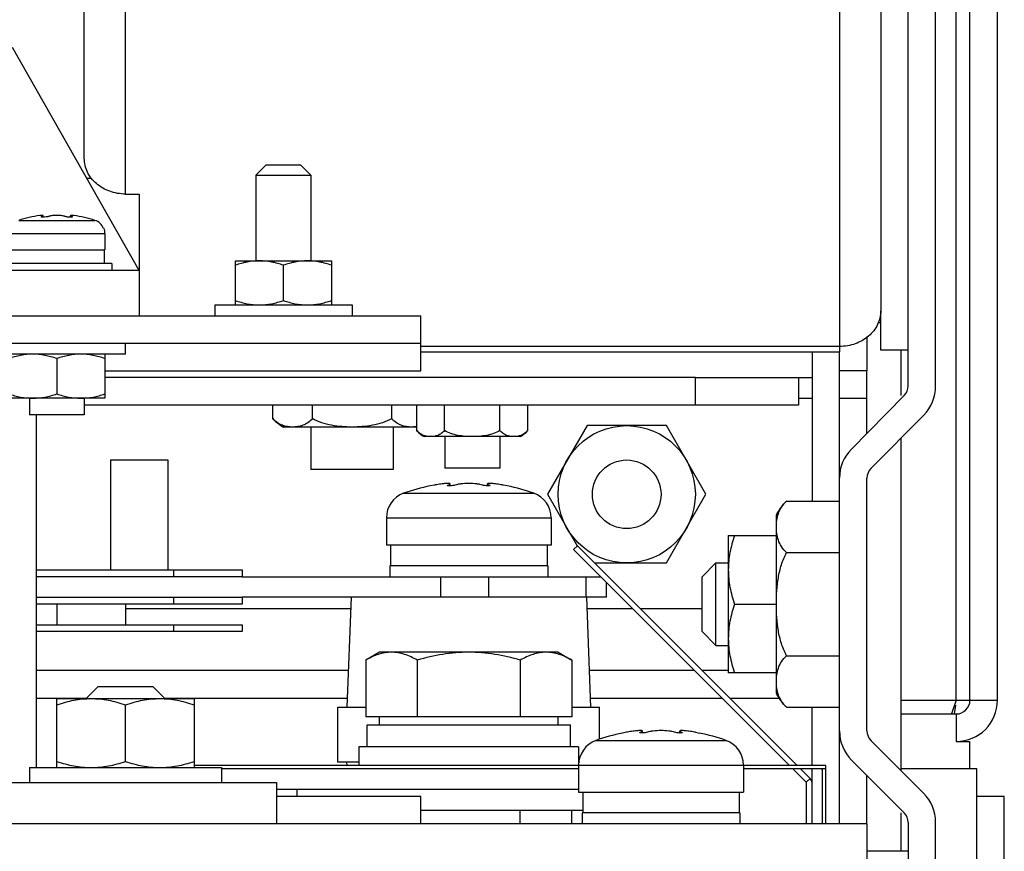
# Model space of a CAD drawing. Header units: millimetres. Extents: x 0 to 2500, y 0 to 2200.
# Tile 25 of 67: x 1870 to 1941, y 285 to 346. Entities that reach past the tile are written whole.
import ezdxf

# ---------------------------------------------------------------- set-up
doc = ezdxf.new("R2010")
doc.units = ezdxf.units.MM
doc.header["$LTSCALE"] = 143.407407
for name, color, linetype in [('00_COMPONENTS', 7, 'CONTINUOUS'), ('_1091541', 7, 'CONTINUOUS'), ('_12456', 7, 'CONTINUOUS'), ('_12590', 7, 'CONTINUOUS'), ('_1361227', 7, 'CONTINUOUS'), ('_14741', 7, 'CONTINUOUS'), ('_15454', 7, 'CONTINUOUS'), ('_1892133', 7, 'CONTINUOUS'), ('_2025582', 7, 'CONTINUOUS'), ('_2051249', 7, 'CONTINUOUS'), ('_2052029', 7, 'CONTINUOUS'), ('_2052097', 7, 'CONTINUOUS'), ('_690355', 7, 'CONTINUOUS'), ('_690956', 7, 'CONTINUOUS'), ('_691191', 7, 'CONTINUOUS'), ('_691773', 7, 'CONTINUOUS'), ('_691842', 7, 'CONTINUOUS'), ('_8134', 7, 'CONTINUOUS'), ('_81648', 7, 'CONTINUOUS'), ('_984563', 7, 'CONTINUOUS')]:
    doc.layers.add(name, color=color, linetype=linetype)

msp = doc.modelspace()

# ---------------------------------------------------------------- linework, layer by layer
at = {"layer": '00_COMPONENTS', "color": 7, "linetype": 'CONTINUOUS'}
for p, q in [((1938.737, 296.053), (1938.737, 419.053)), ((1940.737, 296.053), (1940.737, 419.053)), ((1934.237, 318.942), (1934.237, 416.053)), ((1936.237, 318.936), (1936.237, 416.053)), ((1937.737, 296.053), (1937.737, 406.233)), ((1871.142, 331.242), (1871.142, 331.292)), ((1871.231, 331.345), (1871.231, 331.347)), ((1871.231, 331.235), (1871.231, 331.344)), ((1873.243, 331.347), (1873.243, 331.345)), ((1873.243, 331.235), (1873.243, 331.344)), ((1873.332, 331.242), (1873.332, 331.292)), ((1869.461, 331.002), (1875.013, 331.002)), ((1868.737, 330.052), (1875.737, 330.052)), ((1875.673, 330.403), (1875.644, 330.403)), ((1875.737, 330.052), (1875.737, 328.853)), ((1868.737, 328.853), (1875.737, 328.853)), ((1875.687, 328.853), (1875.687, 327.853)), ((1876.237, 327.853), (1868.237, 327.853)), ((1876.237, 327.853), (1876.237, 327.353)), ((1885.237, 328.053), (1892.237, 328.053)), ((1885.237, 324.853), (1885.237, 328.053)), ((1888.737, 325.166), (1888.737, 327.74)), ((1892.237, 328.053), (1892.237, 324.853)), ((1883.737, 324.853), (1893.737, 324.853)), ((1883.737, 324.853), (1883.737, 324.053)), ((1893.737, 324.853), (1893.737, 324.053)), ((1859.737, 324.053), (1898.737, 324.053)), ((1898.737, 322.053), (1898.737, 324.053)), ((1859.737, 322.053), (1898.737, 322.053)), ((1877.237, 321.253), (1877.237, 322.053)), ((1877.237, 321.253), (1867.237, 321.253)), ((1875.737, 321.253), (1875.737, 318.053)), ((1927.237, 321.419), (1927.237, 310.559)), ((1929.237, 293.817), (1929.237, 321.419)), ((1872.237, 320.94), (1872.237, 318.366)), ((1875.737, 318.053), (1868.737, 318.053)), ((1870.237, 318.053), (1870.237, 316.853)), ((1874.237, 318.053), (1874.237, 316.853)), ((1933.948, 318.239), (1930.104, 314.351)), ((1887.963, 316.573), (1887.963, 317.553)), ((1890.85, 316.573), (1890.85, 317.553)), ((1896.624, 316.573), (1896.624, 317.553)), ((1874.237, 316.853), (1870.237, 316.853)), ((1931.526, 312.938), (1935.37, 316.826)), ((1898.445, 315.953), (1888.737, 315.953)), ((1890.737, 315.953), (1890.737, 312.853)), ((1896.737, 315.953), (1896.737, 312.853)), ((1910.85, 316.053), (1907.963, 311.053)), ((1916.624, 316.053), (1910.85, 316.053)), ((1919.51, 311.053), (1916.624, 316.053)), ((1900.487, 315.253), (1900.487, 312.953)), ((1904.487, 315.253), (1904.487, 312.953)), ((1896.737, 312.853), (1890.737, 312.853)), ((1904.487, 312.953), (1900.487, 312.953)), ((1931.237, 293.817), (1931.237, 312.235)), ((1899.732, 311.724), (1899.432, 311.669)), ((1900.725, 311.677), (1900.725, 311.724)), ((1900.878, 311.67), (1900.878, 311.811)), ((1903.596, 311.67), (1903.596, 311.811)), ((1903.749, 311.677), (1903.749, 311.724)), ((1905.042, 311.669), (1904.742, 311.724)), ((1897.493, 311.125), (1906.981, 311.125)), ((1907.963, 311.053), (1910.124, 307.31)), ((1916.624, 306.053), (1919.51, 311.053)), ((1925.387, 310.559), (1929.237, 310.559)), ((1896.237, 309.337), (1908.237, 309.337)), ((1896.237, 309.337), (1896.237, 307.353)), ((1908.237, 309.337), (1908.237, 307.353)), ((1924.637, 296.553), (1924.637, 309.553)), ((1921.137, 308.053), (1924.637, 308.053)), ((1921.137, 308.053), (1921.137, 298.053)), ((1908.237, 307.353), (1896.237, 307.353)), ((1896.537, 307.353), (1896.537, 305.853)), ((1907.937, 307.353), (1907.937, 305.853)), ((1910.149, 307.306), (1909.866, 307.024)), ((1909.866, 307.024), (1925.587, 291.303)), ((1926.153, 291.303), (1910.149, 307.306)), ((1925.387, 306.806), (1929.237, 306.806)), ((1907.987, 305.853), (1896.487, 305.853)), ((1896.487, 305.853), (1896.487, 305.053)), ((1907.987, 305.853), (1907.987, 305.053)), ((1911.403, 306.053), (1916.624, 306.053)), ((1885.737, 305.053), (1911.837, 305.053)), ((1900.166, 305.053), (1900.166, 303.553)), ((1903.701, 303.553), (1903.701, 305.053)), ((1910.772, 305.053), (1910.772, 303.553)), ((1912.237, 304.653), (1912.237, 303.553)), ((1912.237, 303.553), (1885.737, 303.553)), ((1893.667, 303.553), (1893.362, 295.553)), ((1910.807, 303.553), (1911.112, 295.553)), ((1921.583, 303.053), (1924.637, 303.053)), ((1895.737, 299.553), (1894.731, 298.972)), ((1908.737, 299.553), (1895.737, 299.553)), ((1908.737, 299.553), (1909.742, 298.972)), ((1925.387, 299.3), (1929.237, 299.3)), ((1894.731, 298.972), (1894.731, 294.853)), ((1898.484, 298.972), (1898.484, 294.853)), ((1905.99, 298.972), (1905.99, 294.853)), ((1909.742, 298.972), (1909.742, 294.853)), ((1924.637, 298.053), (1921.137, 298.053)), ((1882.237, 296.153), (1872.237, 296.153)), ((1872.237, 291.153), (1872.237, 296.153)), ((1882.237, 296.153), (1882.237, 291.153)), ((1877.237, 291.6), (1877.237, 295.706)), ((1892.711, 295.553), (1894.731, 295.553)), ((1892.711, 291.553), (1892.711, 295.553)), ((1909.742, 295.553), (1911.763, 295.553)), ((1911.763, 293.217), (1911.763, 295.553)), ((1925.387, 295.547), (1929.237, 295.547)), ((1933.737, 296.053), (1940.737, 296.053)), ((1937.737, 296.053), (1937.389, 295.068)), ((1937.619, 295.053), (1937.695, 295.7)), ((1909.742, 294.853), (1894.731, 294.853)), ((1895.737, 294.253), (1895.737, 294.853)), ((1908.737, 294.253), (1908.737, 294.853)), ((1933.737, 295.053), (1937.737, 295.053)), ((1937.737, 295.053), (1937.737, 293.053)), ((1894.837, 294.253), (1909.637, 294.253)), ((1894.837, 292.653), (1894.837, 294.253)), ((1909.637, 292.653), (1909.637, 294.253)), ((1913.732, 293.724), (1913.432, 293.669)), ((1914.725, 293.677), (1914.725, 293.724)), ((1914.878, 293.67), (1914.878, 293.811)), ((1917.596, 293.67), (1917.596, 293.811)), ((1917.749, 293.677), (1917.749, 293.724)), ((1918.742, 293.724), (1919.042, 293.669)), ((1910.237, 292.653), (1894.237, 292.653)), ((1894.237, 292.653), (1894.237, 291.303)), ((1910.237, 292.653), (1910.237, 289.353)), ((1911.493, 293.125), (1920.981, 293.125)), ((1935.358, 289.282), (1931.53, 293.11)), ((1937.737, 293.053), (1938.737, 293.053)), ((1938.737, 291.053), (1938.737, 293.053)), ((1870.237, 291.153), (1884.237, 291.153)), ((1870.237, 291.153), (1870.237, 290.053)), ((1910.237, 291.303), (1882.237, 291.303)), ((1884.237, 291.153), (1884.237, 290.053)), ((1894.237, 291.553), (1892.711, 291.553)), ((1893.371, 291.303), (1893.362, 291.553)), ((1910.249, 291.553), (1910.237, 291.553)), ((1910.237, 291.337), (1922.237, 291.337)), ((1922.237, 291.337), (1922.237, 289.353)), ((1928.237, 291.303), (1922.237, 291.303)), ((1928.237, 291.053), (1928.237, 291.303)), ((1930.116, 291.696), (1933.944, 287.867)), ((1910.237, 291.053), (1884.237, 291.053)), ((1928.237, 291.053), (1922.237, 291.053)), ((1925.837, 291.053), (1926.808, 290.082)), ((1927.09, 290.365), (1926.403, 291.053)), ((1927.987, 287.053), (1927.987, 290.953)), ((1928.237, 287.053), (1928.237, 290.953)), ((1939.237, 291.053), (1933.737, 291.053)), ((1939.237, 51.053), (1939.237, 291.053)), ((1926.808, 290.082), (1927.09, 290.365)), ((1926.837, 287.053), (1926.837, 290.012)), ((1910.237, 289.553), (1888.238, 289.553)), ((1889.737, 289.053), (1889.737, 289.553)), ((1910.237, 289.353), (1922.237, 289.353)), ((1910.537, 289.353), (1910.537, 287.853)), ((1921.937, 289.353), (1921.937, 287.853)), ((1941.237, 289.053), (1939.237, 289.053)), ((1941.237, 54.053), (1941.237, 289.053)), ((1898.737, 288.053), (1910.537, 288.053)), ((1905.99, 287.053), (1905.99, 288.053)), ((1909.742, 287.053), (1909.742, 288.053)), ((1921.987, 287.853), (1910.487, 287.853)), ((1910.487, 287.853), (1910.487, 287.053)), ((1921.987, 287.853), (1921.987, 287.053)), ((1934.237, 287.16), (1934.237, 54.053)), ((1936.237, 54.053), (1936.237, 287.16)), ((1934.237, 285.053), (1931.237, 285.053))]:
    msp.add_line(p, q, dxfattribs=at)
for radius in [5, 2.5]:
    msp.add_circle((1913.737, 311.053), radius, dxfattribs=at)
for centre, radius, start, end in [((1872.237, 322.453), 8.989, 97.99092, 107.99057), ((1871.257, 328.635), 2.733, 95.23552, 95.65987), ((1871.849, 330.795), 0.531, 107.92836, 110.63649), ((1872.625, 330.795), 0.531, 69.36355, 72.07206), ((1872.929, 331.603), 0.332, 249.36564, 251.68068), ((1873.217, 328.635), 2.733, 84.34012, 84.76459), ((1872.237, 322.453), 8.989, 72.00943, 82.00908), ((1873.364, 331.263), 0.00803, 345.38499, 359.91549), ((1874.737, 330.052), 1, 0, 20.52756), ((1933.237, 318.942), 1, 315.32391, 360), ((1933.237, 318.936), 3, 315.32391, 360), ((1889.883, 318.175), 2.5, 219.85072, 242.72154), ((1932.237, 312.242), 3, 135.32391, 180), ((1932.237, 312.235), 1, 135.32391, 180), ((1902.237, 297.953), 14, 101.55784, 109.8064), ((1901.726, 300.762), 11.142, 100.01329, 100.30974), ((1900.866, 311.812), 0.012, 0.36485, 15.51625), ((1903.608, 311.812), 0.012, 164.46358, 179.61187), ((1902.748, 300.763), 11.141, 79.69026, 79.98673), ((1902.237, 297.953), 14, 70.1936, 78.44216), ((1898.137, 309.337), 1.9, 109.8064, 180), ((1906.337, 309.337), 1.9, 0, 70.1936), ((1927.364, 308.302), 3, 131.21417, 155.35042), ((1927.364, 297.804), 3, 204.64958, 228.78583), ((1937.737, 296.053), 3, 270, 360), ((1937.737, 296.053), 1, 270, 360), ((1916.237, 279.953), 14, 101.55784, 109.8064), ((1915.726, 282.762), 11.142, 100.01329, 100.30974), ((1914.866, 293.812), 0.012, 0.36485, 15.51625), ((1917.608, 293.812), 0.012, 164.46358, 179.61187), ((1916.748, 282.763), 11.141, 79.69026, 79.98673), ((1916.237, 279.953), 14, 70.1936, 78.44216), ((1932.237, 293.817), 3, 180, 225), ((1932.237, 293.817), 1, 180, 225), ((1912.137, 291.337), 1.9, 109.8064, 180), ((1920.337, 291.337), 1.9, 0, 70.1936), ((1927.887, 290.953), 0.1, 0, 31.74463), ((1927.887, 290.953), 0.35, 0, 16.60155), ((1926.737, 290.012), 0.1, 0, 45), ((1926.737, 290.012), 0.5, 0, 45), ((1933.237, 287.16), 3, 0, 45), ((1933.237, 287.16), 1, 0, 45)]:
    msp.add_arc(centre, radius, start, end, dxfattribs=at)
for points, knots in [([(1871.231, 331.347), (1871.229, 331.354), (1871.203, 331.361), (1871.161, 331.364), (1871.091, 331.363), (1871.038, 331.359), (1871.007, 331.356)], [0, 0, 0, 0, 0.092955, 0.290863, 0.596809, 1, 1, 1, 1]), ([(1871.102, 331.263), (1871.102, 331.269), (1871.117, 331.282), (1871.132, 331.288), (1871.142, 331.292)], [0, 0, 0, 0, 0.339218, 1, 1, 1, 1]), ([(1871.142, 331.292), (1871.165, 331.3), (1871.194, 331.312), (1871.223, 331.331), (1871.231, 331.341), (1871.231, 331.345)], [0, 0, 0, 0, 0.686848, 0.886568, 1, 1, 1, 1]), ([(1871.662, 331.292), (1871.635, 331.282), (1871.571, 331.266), (1871.428, 331.242), (1871.31, 331.233), (1871.231, 331.235)], [0, 0, 0, 0, 0.193626, 0.453071, 1, 1, 1, 1]), ([(1872.788, 331.3), (1872.754, 331.311), (1872.675, 331.33), (1872.491, 331.357), (1872.237, 331.369), (1871.983, 331.357), (1871.799, 331.33), (1871.72, 331.311), (1871.685, 331.3)], [0, 0, 0, 0, 0.097606, 0.217879, 0.500002, 0.782124, 0.902395, 1, 1, 1, 1]), ([(1873.243, 331.235), (1873.167, 331.234), (1873.055, 331.242), (1872.916, 331.263), (1872.852, 331.278), (1872.825, 331.287)], [0, 0, 0, 0, 0.536302, 0.796527, 1, 1, 1, 1]), ([(1873.466, 331.356), (1873.436, 331.359), (1873.383, 331.363), (1873.313, 331.364), (1873.271, 331.361), (1873.245, 331.354), (1873.243, 331.347)], [0, 0, 0, 0, 0.40319, 0.709138, 0.907045, 1, 1, 1, 1]), ([(1873.243, 331.345), (1873.243, 331.341), (1873.25, 331.331), (1873.28, 331.312), (1873.309, 331.3), (1873.332, 331.292)], [0, 0, 0, 0, 0.11342, 0.313133, 1, 1, 1, 1]), ([(1873.332, 331.292), (1873.342, 331.288), (1873.357, 331.282), (1873.372, 331.269), (1873.372, 331.263)], [0, 0, 0, 0, 0.660782, 1, 1, 1, 1]), ([(1871.231, 331.235), (1871.199, 331.236), (1871.157, 331.239), (1871.114, 331.248), (1871.102, 331.259), (1871.102, 331.263)], [0, 0, 0, 0, 0.701116, 0.89818, 1, 1, 1, 1]), ([(1873.372, 331.261), (1873.37, 331.256), (1873.357, 331.248), (1873.331, 331.242), (1873.291, 331.237), (1873.26, 331.235), (1873.243, 331.235)], [0, 0, 0, 0, 0.109536, 0.311766, 0.612374, 1, 1, 1, 1]), ([(1875.644, 330.403), (1875.591, 330.542), (1875.421, 330.8), (1875.155, 330.956), (1875.013, 331.002)], [0, 0, 0, 0, 0.499893, 1, 1, 1, 1]), ([(1886.987, 328.053), (1886.691, 328.053), (1886.095, 327.993), (1885.52, 327.835), (1885.237, 327.74)], [0, 0, 0, 0, 0.498136, 1, 1, 1, 1]), ([(1888.737, 327.74), (1888.454, 327.835), (1887.879, 327.993), (1887.283, 328.053), (1886.987, 328.053)], [0, 0, 0, 0, 0.501862, 1, 1, 1, 1]), ([(1890.487, 328.053), (1890.191, 328.053), (1889.595, 327.993), (1889.02, 327.835), (1888.737, 327.74)], [0, 0, 0, 0, 0.498136, 1, 1, 1, 1]), ([(1892.237, 327.74), (1891.954, 327.835), (1891.379, 327.993), (1890.783, 328.053), (1890.487, 328.053)], [0, 0, 0, 0, 0.501862, 1, 1, 1, 1]), ([(1885.237, 325.166), (1885.52, 325.071), (1886.095, 324.913), (1886.691, 324.853), (1886.987, 324.853)], [0, 0, 0, 0, 0.501866, 1, 1, 1, 1]), ([(1886.987, 324.853), (1887.283, 324.853), (1887.879, 324.913), (1888.454, 325.071), (1888.737, 325.166)], [0, 0, 0, 0, 0.498134, 1, 1, 1, 1]), ([(1888.737, 325.166), (1889.02, 325.071), (1889.595, 324.913), (1890.191, 324.853), (1890.487, 324.853)], [0, 0, 0, 0, 0.501866, 1, 1, 1, 1]), ([(1890.487, 324.853), (1890.783, 324.853), (1891.379, 324.913), (1891.954, 325.071), (1892.237, 325.166)], [0, 0, 0, 0, 0.498134, 1, 1, 1, 1]), ([(1870.487, 321.253), (1870.191, 321.253), (1869.595, 321.193), (1869.02, 321.035), (1868.737, 320.94)], [0, 0, 0, 0, 0.498134, 1, 1, 1, 1]), ([(1872.237, 320.94), (1871.954, 321.035), (1871.379, 321.193), (1870.783, 321.253), (1870.487, 321.253)], [0, 0, 0, 0, 0.501866, 1, 1, 1, 1]), ([(1873.987, 321.253), (1873.691, 321.253), (1873.095, 321.193), (1872.52, 321.035), (1872.237, 320.94)], [0, 0, 0, 0, 0.498134, 1, 1, 1, 1]), ([(1875.737, 320.94), (1875.454, 321.035), (1874.879, 321.193), (1874.283, 321.253), (1873.987, 321.253)], [0, 0, 0, 0, 0.501866, 1, 1, 1, 1]), ([(1868.737, 318.366), (1869.02, 318.271), (1869.595, 318.114), (1870.191, 318.053), (1870.487, 318.053)], [0, 0, 0, 0, 0.501862, 1, 1, 1, 1]), ([(1870.487, 318.053), (1870.783, 318.053), (1871.379, 318.113), (1871.954, 318.271), (1872.237, 318.366)], [0, 0, 0, 0, 0.498136, 1, 1, 1, 1]), ([(1872.237, 318.366), (1872.52, 318.271), (1873.095, 318.114), (1873.691, 318.053), (1873.987, 318.053)], [0, 0, 0, 0, 0.501862, 1, 1, 1, 1]), ([(1873.987, 318.053), (1874.283, 318.053), (1874.879, 318.113), (1875.454, 318.271), (1875.737, 318.366)], [0, 0, 0, 0, 0.498136, 1, 1, 1, 1]), ([(1889.407, 315.953), (1889.282, 315.953), (1889.03, 315.972), (1888.652, 316.067), (1888.277, 316.257), (1888.061, 316.456), (1887.963, 316.573)], [0, 0, 0, 0, 0.230683, 0.466475, 0.716946, 1, 1, 1, 1]), ([(1890.85, 316.573), (1890.752, 316.456), (1890.537, 316.257), (1890.162, 316.068), (1889.784, 315.972), (1889.531, 315.953), (1889.407, 315.953)], [0, 0, 0, 0, 0.283054, 0.533525, 0.769319, 1, 1, 1, 1]), ([(1893.737, 315.953), (1893.488, 315.953), (1892.99, 315.972), (1892.006, 316.094), (1891.275, 316.319), (1890.85, 316.573)], [0, 0, 0, 0, 0.250591, 0.50115, 1, 1, 1, 1]), ([(1896.624, 316.573), (1896.199, 316.319), (1895.468, 316.094), (1894.484, 315.972), (1893.986, 315.953), (1893.737, 315.953)], [0, 0, 0, 0, 0.498856, 0.749412, 1, 1, 1, 1]), ([(1898.067, 315.953), (1897.942, 315.953), (1897.69, 315.972), (1897.312, 316.067), (1896.937, 316.257), (1896.722, 316.456), (1896.624, 316.573)], [0, 0, 0, 0, 0.230683, 0.466475, 0.716946, 1, 1, 1, 1]), ([(1898.445, 315.983), (1898.414, 315.978), (1898.289, 315.96), (1898.162, 315.953), (1898.067, 315.953)], [0, 0, 0, 0, 0.251189, 1, 1, 1, 1]), ([(1900.878, 311.815), (1900.875, 311.825), (1900.838, 311.838), (1900.776, 311.844), (1900.673, 311.844), (1900.54, 311.836), (1900.378, 311.821), (1900.124, 311.79), (1899.925, 311.758), (1899.789, 311.734)], [0, 0, 0, 0, 0.028299, 0.087935, 0.180537, 0.303533, 0.452659, 0.622556, 1, 1, 1, 1]), ([(1900.684, 311.697), (1900.684, 311.702), (1900.7, 311.715), (1900.714, 311.72), (1900.725, 311.724)], [0, 0, 0, 0, 0.335428, 1, 1, 1, 1]), ([(1900.878, 311.67), (1900.852, 311.669), (1900.805, 311.668), (1900.743, 311.673), (1900.706, 311.678), (1900.684, 311.69), (1900.684, 311.697)], [0, 0, 0, 0, 0.394645, 0.705275, 0.907267, 1, 1, 1, 1]), ([(1900.725, 311.724), (1900.764, 311.738), (1900.815, 311.758), (1900.865, 311.789), (1900.878, 311.805), (1900.878, 311.812)], [0, 0, 0, 0, 0.690228, 0.889097, 1, 1, 1, 1]), ([(1901.244, 311.724), (1901.222, 311.716), (1901.17, 311.702), (1901.048, 311.681), (1900.948, 311.672), (1900.878, 311.67)], [0, 0, 0, 0, 0.188027, 0.437056, 1, 1, 1, 1]), ([(1903.23, 311.724), (1903.171, 311.745), (1903.032, 311.78), (1902.702, 311.831), (1902.237, 311.853), (1901.772, 311.831), (1901.441, 311.78), (1901.303, 311.745), (1901.244, 311.724)], [0, 0, 0, 0, 0.093377, 0.212818, 0.5, 0.787183, 0.906624, 1, 1, 1, 1]), ([(1903.596, 311.67), (1903.526, 311.672), (1903.426, 311.681), (1903.304, 311.702), (1903.251, 311.716), (1903.23, 311.724)], [0, 0, 0, 0, 0.562944, 0.811973, 1, 1, 1, 1]), ([(1904.685, 311.734), (1904.549, 311.758), (1904.35, 311.79), (1904.096, 311.821), (1903.934, 311.836), (1903.801, 311.844), (1903.697, 311.844), (1903.636, 311.838), (1903.599, 311.825), (1903.596, 311.815)], [0, 0, 0, 0, 0.377444, 0.547336, 0.696458, 0.819454, 0.912057, 0.971697, 1, 1, 1, 1]), ([(1903.596, 311.812), (1903.596, 311.805), (1903.609, 311.789), (1903.659, 311.758), (1903.71, 311.738), (1903.749, 311.724)], [0, 0, 0, 0, 0.110892, 0.309754, 1, 1, 1, 1]), ([(1903.789, 311.697), (1903.789, 311.69), (1903.767, 311.678), (1903.731, 311.673), (1903.669, 311.668), (1903.622, 311.669), (1903.596, 311.67)], [0, 0, 0, 0, 0.092733, 0.294725, 0.605355, 1, 1, 1, 1]), ([(1903.749, 311.724), (1903.76, 311.72), (1903.774, 311.715), (1903.789, 311.702), (1903.789, 311.697)], [0, 0, 0, 0, 0.664572, 1, 1, 1, 1]), ([(1924.637, 308.682), (1924.637, 308.844), (1924.658, 309.17), (1924.769, 309.659), (1924.995, 310.147), (1925.24, 310.43), (1925.387, 310.559)], [0, 0, 0, 0, 0.232539, 0.469311, 0.719105, 1, 1, 1, 1]), ([(1925.387, 306.806), (1925.24, 306.934), (1924.995, 307.218), (1924.769, 307.705), (1924.658, 308.195), (1924.637, 308.521), (1924.637, 308.682)], [0, 0, 0, 0, 0.28089, 0.530687, 0.767461, 1, 1, 1, 1]), ([(1921.583, 308.053), (1921.449, 307.649), (1921.223, 306.827), (1921.137, 305.976), (1921.137, 305.553)], [0, 0, 0, 0, 0.501862, 1, 1, 1, 1]), ([(1924.637, 303.053), (1924.637, 303.375), (1924.658, 304.02), (1924.766, 304.981), (1924.979, 305.926), (1925.227, 306.526), (1925.387, 306.806)], [0, 0, 0, 0, 0.250102, 0.500176, 0.75018, 1, 1, 1, 1]), ([(1921.137, 305.553), (1921.137, 305.13), (1921.223, 304.279), (1921.449, 303.457), (1921.583, 303.053)], [0, 0, 0, 0, 0.498134, 1, 1, 1, 1]), ([(1921.583, 303.053), (1921.449, 302.649), (1921.223, 301.827), (1921.137, 300.976), (1921.137, 300.553)], [0, 0, 0, 0, 0.501862, 1, 1, 1, 1]), ([(1925.387, 299.3), (1925.227, 299.58), (1924.979, 300.18), (1924.766, 301.125), (1924.658, 302.086), (1924.637, 302.731), (1924.637, 303.053)], [0, 0, 0, 0, 0.249819, 0.499824, 0.749898, 1, 1, 1, 1]), ([(1921.137, 300.553), (1921.137, 300.13), (1921.223, 299.279), (1921.449, 298.457), (1921.583, 298.053)], [0, 0, 0, 0, 0.498134, 1, 1, 1, 1]), ([(1896.608, 299.553), (1896.287, 299.553), (1895.624, 299.433), (1895.026, 299.143), (1894.731, 298.972)], [0, 0, 0, 0, 0.485078, 1, 1, 1, 1]), ([(1898.484, 298.972), (1898.19, 299.143), (1897.591, 299.433), (1896.928, 299.553), (1896.608, 299.553)], [0, 0, 0, 0, 0.514924, 1, 1, 1, 1]), ([(1902.237, 299.553), (1901.603, 299.553), (1900.332, 299.442), (1899.094, 299.148), (1898.484, 298.972)], [0, 0, 0, 0, 0.499906, 1, 1, 1, 1]), ([(1905.99, 298.972), (1905.38, 299.148), (1904.142, 299.442), (1902.871, 299.553), (1902.237, 299.553)], [0, 0, 0, 0, 0.500097, 1, 1, 1, 1]), ([(1907.866, 299.553), (1907.546, 299.553), (1906.883, 299.433), (1906.284, 299.143), (1905.99, 298.972)], [0, 0, 0, 0, 0.485078, 1, 1, 1, 1]), ([(1909.742, 298.972), (1909.448, 299.143), (1908.849, 299.433), (1908.186, 299.553), (1907.866, 299.553)], [0, 0, 0, 0, 0.514924, 1, 1, 1, 1]), ([(1924.637, 297.424), (1924.637, 297.585), (1924.658, 297.911), (1924.769, 298.401), (1924.995, 298.889), (1925.24, 299.172), (1925.387, 299.3)], [0, 0, 0, 0, 0.232539, 0.469311, 0.719105, 1, 1, 1, 1]), ([(1925.387, 295.547), (1925.24, 295.676), (1924.995, 295.959), (1924.769, 296.447), (1924.658, 296.936), (1924.637, 297.262), (1924.637, 297.424)], [0, 0, 0, 0, 0.28089, 0.530687, 0.767461, 1, 1, 1, 1]), ([(1874.737, 296.153), (1874.314, 296.153), (1873.463, 296.067), (1872.641, 295.841), (1872.237, 295.706)], [0, 0, 0, 0, 0.498134, 1, 1, 1, 1]), ([(1877.237, 295.706), (1876.833, 295.841), (1876.011, 296.067), (1875.16, 296.153), (1874.737, 296.153)], [0, 0, 0, 0, 0.501862, 1, 1, 1, 1]), ([(1879.737, 296.153), (1879.314, 296.153), (1878.463, 296.067), (1877.641, 295.841), (1877.237, 295.706)], [0, 0, 0, 0, 0.498134, 1, 1, 1, 1]), ([(1882.237, 295.706), (1881.833, 295.841), (1881.011, 296.067), (1880.16, 296.153), (1879.737, 296.153)], [0, 0, 0, 0, 0.501862, 1, 1, 1, 1]), ([(1914.878, 293.815), (1914.875, 293.825), (1914.838, 293.838), (1914.776, 293.844), (1914.673, 293.844), (1914.54, 293.836), (1914.378, 293.821), (1914.124, 293.79), (1913.925, 293.758), (1913.789, 293.734)], [0, 0, 0, 0, 0.028299, 0.087935, 0.180537, 0.303533, 0.452659, 0.622556, 1, 1, 1, 1]), ([(1914.684, 293.697), (1914.684, 293.702), (1914.7, 293.715), (1914.714, 293.72), (1914.725, 293.724)], [0, 0, 0, 0, 0.335428, 1, 1, 1, 1]), ([(1914.878, 293.67), (1914.852, 293.669), (1914.805, 293.668), (1914.743, 293.673), (1914.706, 293.678), (1914.684, 293.69), (1914.684, 293.697)], [0, 0, 0, 0, 0.394645, 0.705275, 0.907267, 1, 1, 1, 1]), ([(1914.725, 293.724), (1914.764, 293.738), (1914.815, 293.758), (1914.865, 293.789), (1914.878, 293.805), (1914.878, 293.812)], [0, 0, 0, 0, 0.690228, 0.889097, 1, 1, 1, 1]), ([(1915.244, 293.724), (1915.193, 293.705), (1915.071, 293.684), (1914.948, 293.672), (1914.878, 293.67)], [0, 0, 0, 0, 0.436801, 1, 1, 1, 1]), ([(1917.23, 293.724), (1917.171, 293.745), (1917.032, 293.78), (1916.702, 293.831), (1916.237, 293.853), (1915.772, 293.831), (1915.441, 293.78), (1915.303, 293.745), (1915.244, 293.724)], [0, 0, 0, 0, 0.093377, 0.212818, 0.5, 0.787183, 0.906624, 1, 1, 1, 1]), ([(1917.596, 293.67), (1917.526, 293.672), (1917.403, 293.684), (1917.28, 293.705), (1917.23, 293.724)], [0, 0, 0, 0, 0.563199, 1, 1, 1, 1]), ([(1918.685, 293.734), (1918.549, 293.758), (1918.35, 293.79), (1918.096, 293.821), (1917.934, 293.836), (1917.801, 293.844), (1917.697, 293.844), (1917.636, 293.838), (1917.599, 293.825), (1917.596, 293.815)], [0, 0, 0, 0, 0.377444, 0.547336, 0.696458, 0.819454, 0.912057, 0.971697, 1, 1, 1, 1]), ([(1917.596, 293.812), (1917.596, 293.805), (1917.609, 293.789), (1917.659, 293.758), (1917.71, 293.738), (1917.749, 293.724)], [0, 0, 0, 0, 0.110892, 0.309754, 1, 1, 1, 1]), ([(1917.789, 293.697), (1917.789, 293.69), (1917.767, 293.678), (1917.731, 293.673), (1917.669, 293.668), (1917.622, 293.669), (1917.596, 293.67)], [0, 0, 0, 0, 0.092733, 0.294725, 0.605355, 1, 1, 1, 1]), ([(1917.749, 293.724), (1917.76, 293.72), (1917.774, 293.715), (1917.789, 293.702), (1917.789, 293.697)], [0, 0, 0, 0, 0.664572, 1, 1, 1, 1]), ([(1872.237, 291.6), (1872.641, 291.465), (1873.463, 291.239), (1874.314, 291.153), (1874.737, 291.153)], [0, 0, 0, 0, 0.501866, 1, 1, 1, 1]), ([(1874.737, 291.153), (1875.16, 291.153), (1876.011, 291.239), (1876.833, 291.465), (1877.237, 291.6)], [0, 0, 0, 0, 0.498134, 1, 1, 1, 1]), ([(1877.237, 291.6), (1877.641, 291.465), (1878.463, 291.239), (1879.314, 291.153), (1879.737, 291.153)], [0, 0, 0, 0, 0.501866, 1, 1, 1, 1]), ([(1879.737, 291.153), (1880.16, 291.153), (1881.011, 291.239), (1881.833, 291.465), (1882.237, 291.6)], [0, 0, 0, 0, 0.498134, 1, 1, 1, 1])]:
    msp.add_open_spline(points, degree=3, knots=knots, dxfattribs=at)
at = {"layer": '_1091541', "color": 7, "linetype": 'CONTINUOUS'}
for q in [(1868.999, 343.593), (1865.521, 327.353), (1878.237, 324.053)]:
    msp.add_line((1878.237, 327.353), q, dxfattribs=at)
at = {"layer": '_12456', "color": 7, "linetype": 'CONTINUOUS'}
for p, q in [((1870.737, 305.553), (1885.737, 305.553)), ((1880.737, 305.553), (1880.737, 305.053)), ((1885.737, 305.553), (1885.737, 305.053)), ((1885.737, 305.053), (1870.737, 305.053))]:
    msp.add_line(p, q, dxfattribs=at)
at = {"layer": '_12590', "color": 7, "linetype": 'CONTINUOUS'}
for q in [(1359.237, 287.053), (1931.237, 278.053)]:
    msp.add_line((1931.237, 287.053), q, dxfattribs=at)
at = {"layer": '_1361227', "color": 7, "linetype": 'CONTINUOUS'}
for p, q in [((1919.237, 305.053), (1920.237, 306.053)), ((1920.237, 306.053), (1921.137, 306.053)), ((1920.237, 300.053), (1920.237, 306.053)), ((1919.237, 301.053), (1919.237, 305.053)), ((1919.237, 301.053), (1920.237, 300.053)), ((1920.237, 300.053), (1921.137, 300.053)), ((1875.237, 297.053), (1874.337, 296.153)), ((1875.237, 297.053), (1879.237, 297.053)), ((1879.237, 297.053), (1880.137, 296.153))]:
    msp.add_line(p, q, dxfattribs=at)
at = {"layer": '_14741', "color": 7, "linetype": 'CONTINUOUS'}
for p, q in [((1874.76, 334.053), (1874.426, 334.053)), ((1932.237, 321.553), (1932.237, 324.419)), ((1934.237, 321.553), (1932.237, 321.553))]:
    msp.add_line(p, q, dxfattribs=at)
at = {"layer": '_15454', "color": 7, "linetype": 'CONTINUOUS'}
for p, q in [((1876.142, 313.553), (1880.332, 313.553)), ((1876.142, 313.553), (1876.142, 305.553)), ((1880.332, 313.553), (1880.332, 305.553))]:
    msp.add_line(p, q, dxfattribs=at)
at = {"layer": '_1892133', "color": 7, "linetype": 'CONTINUOUS'}
for p, q in [((1927.237, 291.303), (1927.237, 295.547)), ((1929.237, 287.053), (1929.237, 293.817)), ((1927.237, 287.053), (1927.237, 291.053))]:
    msp.add_line(p, q, dxfattribs=at)
at = {"layer": '_2025582', "color": 7, "linetype": 'CONTINUOUS'}
for p, q in [((1931.237, 322.553), (1931.237, 320.053)), ((1931.237, 320.053), (1929.237, 320.053)), ((1926.237, 318.053), (1927.237, 318.053)), ((1929.237, 318.053), (1931.237, 318.053)), ((1893.667, 302.713), (1877.237, 302.713)), ((1914.177, 302.713), (1910.807, 302.713)), ((1919.237, 302.713), (1914.743, 302.713)), ((1893.463, 298.213), (1870.737, 298.213)), ((1918.677, 298.213), (1911.011, 298.213)), ((1921.137, 298.213), (1919.243, 298.213)), ((1870.737, 296.213), (1874.397, 296.213)), ((1880.077, 296.213), (1893.362, 296.213)), ((1911.112, 296.213), (1920.677, 296.213)), ((1921.243, 296.213), (1924.821, 296.213))]:
    msp.add_line(p, q, dxfattribs=at)
at = {"layer": '_2051249', "color": 7, "linetype": 'CONTINUOUS'}
for p, q in [((1898.445, 315.693), (1898.445, 317.553)), ((1900.466, 315.693), (1900.466, 317.553)), ((1904.508, 315.693), (1904.508, 317.553)), ((1906.528, 315.693), (1906.528, 317.553)), ((1905.987, 315.253), (1898.987, 315.253))]:
    msp.add_line(p, q, dxfattribs=at)
for centre, start, end in [((1899.893, 316.923), 220.35827, 241.50804), ((1905.081, 316.923), 298.49196, 319.64173)]:
    msp.add_arc(centre, 1.9, start, end, dxfattribs=at)
for points, knots in [([(1899.456, 315.253), (1899.369, 315.253), (1899.191, 315.267), (1898.927, 315.337), (1898.666, 315.472), (1898.515, 315.611), (1898.445, 315.693)], [0, 0, 0, 0, 0.230513, 0.466506, 0.717487, 1, 1, 1, 1]), ([(1900.466, 315.693), (1900.397, 315.611), (1900.246, 315.472), (1899.985, 315.337), (1899.72, 315.267), (1899.543, 315.253), (1899.456, 315.253)], [0, 0, 0, 0, 0.282591, 0.533503, 0.769495, 1, 1, 1, 1]), ([(1902.487, 315.253), (1902.313, 315.253), (1901.964, 315.267), (1901.275, 315.356), (1900.765, 315.517), (1900.466, 315.693)], [0, 0, 0, 0, 0.250544, 0.501057, 1, 1, 1, 1]), ([(1904.508, 315.693), (1904.209, 315.517), (1903.699, 315.356), (1903.01, 315.267), (1902.661, 315.253), (1902.487, 315.253)], [0, 0, 0, 0, 0.498948, 0.749459, 1, 1, 1, 1]), ([(1905.518, 315.253), (1905.431, 315.253), (1905.254, 315.267), (1904.989, 315.337), (1904.728, 315.472), (1904.577, 315.611), (1904.508, 315.693)], [0, 0, 0, 0, 0.230513, 0.466506, 0.717487, 1, 1, 1, 1]), ([(1906.528, 315.693), (1906.459, 315.611), (1906.308, 315.472), (1906.047, 315.337), (1905.782, 315.267), (1905.605, 315.253), (1905.518, 315.253)], [0, 0, 0, 0, 0.282591, 0.533503, 0.769495, 1, 1, 1, 1])]:
    msp.add_open_spline(points, degree=3, knots=knots, dxfattribs=at)
at = {"layer": '_2052029', "color": 7, "linetype": 'CONTINUOUS'}
for p, q in [((1887.487, 335.053), (1886.737, 334.303)), ((1887.487, 335.053), (1889.987, 335.053)), ((1889.987, 335.053), (1890.737, 334.303)), ((1886.737, 334.303), (1890.737, 334.303)), ((1886.737, 334.303), (1886.737, 328.053)), ((1890.737, 334.303), (1890.737, 328.053))]:
    msp.add_line(p, q, dxfattribs=at)
at = {"layer": '_2052097', "color": 7, "linetype": 'CONTINUOUS'}
for p, q in [((1898.737, 320.053), (1898.737, 322.053)), ((1875.737, 320.053), (1898.737, 320.053)), ((1870.737, 316.853), (1870.737, 291.153)), ((1898.737, 289.053), (1888.238, 289.053)), ((1898.737, 287.053), (1898.737, 289.053))]:
    msp.add_line(p, q, dxfattribs=at)
at = {"layer": '_690355', "color": 7, "linetype": 'CONTINUOUS'}
for p, q in [((1867.39, 290.053), (1888.238, 290.053)), ((1888.238, 290.053), (1888.238, 287.053))]:
    msp.add_line(p, q, dxfattribs=at)
at = {"layer": '_690956', "color": 7, "linetype": 'CONTINUOUS'}
for p, q in [((1874.237, 335.519), (1874.237, 357.079)), ((1932.237, 348.589), (1932.237, 324.419)), ((1877.237, 332.921), (1877.237, 348.419)), ((1929.237, 348.053), (1929.237, 321.419)), ((1877.237, 332.921), (1878.237, 332.921)), ((1878.237, 332.921), (1878.237, 327.353)), ((1929.237, 321.821), (1898.737, 321.821)), ((1898.737, 321.419), (1929.237, 321.419))]:
    msp.add_line(p, q, dxfattribs=at)
for points, knots in [([(1877.237, 332.921), (1876.849, 332.921), (1876.079, 333.05), (1875.085, 333.614), (1874.402, 334.475), (1874.237, 335.179), (1874.237, 335.519)], [0, 0, 0, 0, 0.266339, 0.5234, 0.766773, 1, 1, 1, 1]), ([(1932.237, 324.419), (1932.237, 324.079), (1932.072, 323.375), (1931.389, 322.514), (1930.395, 321.95), (1929.625, 321.821), (1929.237, 321.821)], [0, 0, 0, 0, 0.233227, 0.4766, 0.733661, 1, 1, 1, 1])]:
    msp.add_open_spline(points, degree=3, knots=knots, dxfattribs=at)
at = {"layer": '_691191', "color": 7, "linetype": 'CONTINUOUS'}
for p, q in [((1932.237, 323.553), (1932.063, 323.553)), ((1918.737, 319.553), (1927.237, 319.553))]:
    msp.add_line(p, q, dxfattribs=at)
at = {"layer": '_691773', "color": 7, "linetype": 'CONTINUOUS'}
for p, q in [((1870.737, 301.553), (1885.737, 301.553)), ((1880.737, 301.553), (1880.737, 301.053)), ((1885.737, 301.553), (1885.737, 301.053)), ((1885.737, 301.053), (1870.737, 301.053))]:
    msp.add_line(p, q, dxfattribs=at)
at = {"layer": '_691842', "color": 7, "linetype": 'CONTINUOUS'}
for p, q in [((1870.737, 303.553), (1885.737, 303.553)), ((1880.737, 303.553), (1880.737, 303.053)), ((1885.737, 303.553), (1885.737, 303.053)), ((1885.737, 303.053), (1870.737, 303.053))]:
    msp.add_line(p, q, dxfattribs=at)
at = {"layer": '_8134', "color": 7, "linetype": 'CONTINUOUS'}
for p, q in [((1933.737, 318.239), (1933.737, 321.553)), ((1931.237, 315.497), (1931.237, 320.053)), ((1933.737, 290.903), (1933.737, 315.175)), ((1931.237, 287.053), (1931.237, 290.575)), ((1933.737, 285.053), (1933.737, 287.867))]:
    msp.add_line(p, q, dxfattribs=at)
at = {"layer": '_81648', "color": 7, "linetype": 'CONTINUOUS'}
for p, q in [((1872.237, 303.053), (1872.237, 301.553)), ((1877.237, 303.053), (1877.237, 301.553))]:
    msp.add_line(p, q, dxfattribs=at)
at = {"layer": '_984563', "color": 7, "linetype": 'CONTINUOUS'}
for p, q in [((1918.737, 319.553), (1875.737, 319.553)), ((1918.737, 317.553), (1918.737, 319.553)), ((1926.237, 319.553), (1926.237, 317.553)), ((1926.237, 317.553), (1874.237, 317.553))]:
    msp.add_line(p, q, dxfattribs=at)

doc.saveas('drawing.dxf')
